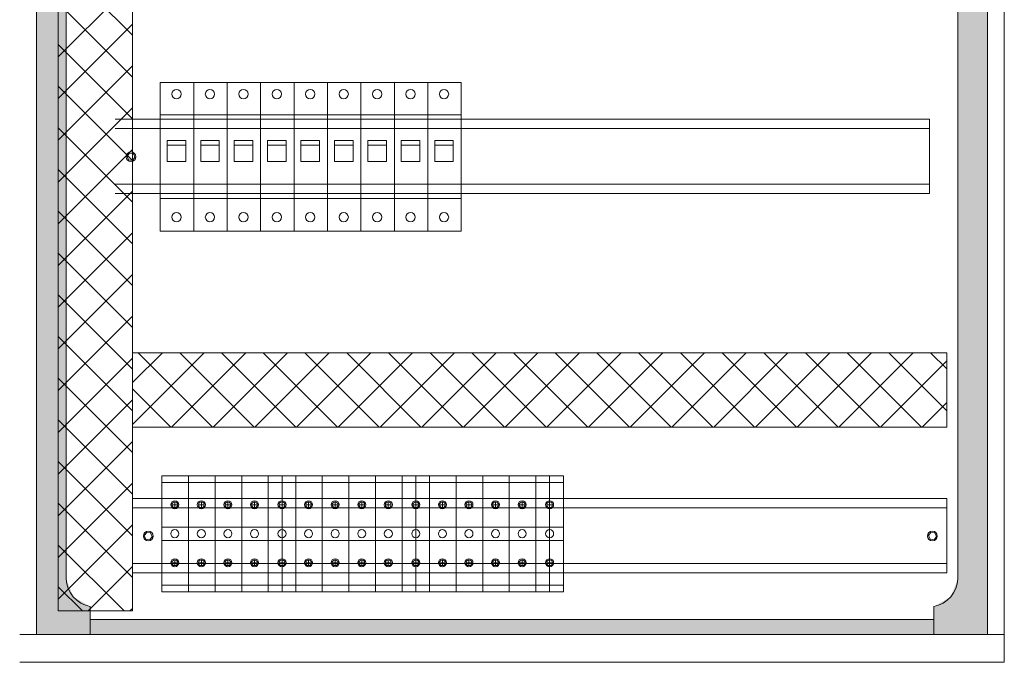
# Model space of a CAD drawing. Header units: metres. Extents: x 7168 to 12828, y 1523 to 3619.
# Tile 128 of 132: x 12183 to 12236, y 2221 to 2256. Entities that reach past the tile are written whole.
import ezdxf

# ---------------------------------------------------------------- set-up
doc = ezdxf.new("R2010")
doc.units = ezdxf.units.M
doc.layers.add('FRAME 200', color=8, linetype='Continuous')
doc.layers.add('WYMIARY', color=2, linetype='Continuous')
doc.layers.add('w0', color=7, linetype='Continuous', lineweight=20)

msp = doc.modelspace()

# ---------------------------------------------------------------- linework, layer by layer
at = {"color": 7, "lineweight": 0}
for points in [[(12183.629, 2222.563, -8835.867), (12183.629, 2303.563, -8835.867), (12185.229, 2222.563, -8835.867)], [(12185.229, 2222.563, -8835.867), (12183.629, 2303.563, -8835.867), (12185.229, 2303.563, -8835.867)], [(12233.229, 2222.563, -8835.867), (12233.229, 2303.563, -8835.867), (12234.829, 2222.563, -8835.867)], [(12234.829, 2222.563, -8835.867), (12233.229, 2303.563, -8835.867), (12234.829, 2303.563, -8835.867)], [(12185.229, 2222.563, -8835.867), (12185.229, 2225.563, -8835.867), (12185.614, 2222.563, -8835.867)], [(12185.614, 2222.563, -8835.867), (12185.229, 2225.563, -8835.867), (12185.614, 2224.583, -8835.867)], [(12233.229, 2222.563, -8835.867), (12232.845, 2224.583, -8835.867), (12233.229, 2225.563, -8835.867)], [(12185.614, 2222.563, -8835.867), (12185.614, 2224.583, -8835.867), (12186.529, 2222.563, -8835.867)], [(12186.529, 2222.563, -8835.867), (12185.614, 2224.583, -8835.867), (12186.529, 2224.063, -8835.867)], [(12232.845, 2222.563, -8835.867), (12231.929, 2224.063, -8835.867), (12232.845, 2224.583, -8835.867)], [(12232.845, 2222.563, -8835.867), (12232.845, 2224.583, -8835.867), (12233.229, 2222.563, -8835.867)], [(12231.929, 2223.363, -8835.867), (12231.929, 2224.063, -8835.867), (12231.929, 2222.563, -8835.867)], [(12231.929, 2222.563, -8835.867), (12231.929, 2224.063, -8835.867), (12231.929, 2224.063, -8835.867)], [(12231.929, 2222.563, -8835.867), (12231.929, 2224.063, -8835.867), (12232.845, 2222.563, -8835.867)], [(12186.529, 2222.563, -8835.867), (12186.529, 2223.363, -8835.867), (12231.929, 2222.563, -8835.867)], [(12231.929, 2222.563, -8835.867), (12186.529, 2223.363, -8835.867), (12231.929, 2223.363, -8835.867)]]:
    msp.add_solid(points, dxfattribs=at)
at = {"layer": 'FRAME 200', "color": 7, "linetype": 'Continuous', "lineweight": 0}
for p, q in [((12188.803, 2251.241, -8835.867), (12188.803, 2255.241, -8835.867)), ((12187.873, 2250.292, -8763.317), (12231.704, 2250.292, -8763.317)), ((12231.704, 2250.292, -8763.317), (12192.883, 2250.292, -8763.317)), ((12187.873, 2249.792, -8763.317), (12231.704, 2249.792, -8763.317)), ((12188.635, 2248.462, -8763.317), (12188.507, 2248.291, -8763.317)), ((12188.507, 2248.291, -8763.317), (12188.591, 2248.094, -8763.317)), ((12188.847, 2248.436, -8763.317), (12188.635, 2248.462, -8763.317)), ((12188.932, 2248.239, -8763.317), (12188.847, 2248.436, -8763.317)), ((12188.591, 2248.094, -8763.317), (12188.803, 2248.068, -8763.317)), ((12188.803, 2248.068, -8763.317), (12188.932, 2248.239, -8763.317)), ((12231.704, 2246.792, -8763.317), (12187.873, 2246.792, -8763.317)), ((12231.704, 2246.292, -8763.317), (12187.873, 2246.292, -8763.317)), ((12192.883, 2246.292, -8763.317), (12231.704, 2246.292, -8763.317)), ((12188.803, 2232.241, -8835.867), (12188.803, 2236.241, -8835.867)), ((12188.803, 2229.883, -8835.867), (12232.634, 2229.883, -8835.867)), ((12232.634, 2229.883, -8835.867), (12193.813, 2229.883, -8835.867)), ((12188.803, 2229.383, -8835.867), (12232.634, 2229.383, -8835.867)), ((12189.565, 2228.053, -8835.867), (12189.436, 2227.882, -8835.867)), ((12189.436, 2227.882, -8835.867), (12189.52, 2227.685, -8835.867)), ((12189.52, 2227.685, -8835.867), (12189.733, 2227.659, -8835.867)), ((12189.777, 2228.027, -8835.867), (12189.565, 2228.053, -8835.867)), ((12189.733, 2227.659, -8835.867), (12189.861, 2227.831, -8835.867)), ((12189.861, 2227.831, -8835.867), (12189.777, 2228.027, -8835.867)), ((12231.777, 2228.053, -8835.867), (12231.648, 2227.882, -8835.867)), ((12231.648, 2227.882, -8835.867), (12231.732, 2227.685, -8835.867)), ((12231.732, 2227.685, -8835.867), (12231.945, 2227.659, -8835.867)), ((12231.989, 2228.027, -8835.867), (12231.777, 2228.053, -8835.867)), ((12231.945, 2227.659, -8835.867), (12232.073, 2227.831, -8835.867)), ((12232.073, 2227.831, -8835.867), (12231.989, 2228.027, -8835.867)), ((12232.634, 2226.383, -8835.867), (12188.803, 2226.383, -8835.867)), ((12232.634, 2225.883, -8835.867), (12188.803, 2225.883, -8835.867)), ((12193.813, 2225.883, -8835.867), (12232.634, 2225.883, -8835.867))]:
    msp.add_line(p, q, dxfattribs=at)
for centre in [(12188.719, 2248.265, -8763.317), (12189.649, 2227.856, -8835.867), (12231.861, 2227.856, -8835.867)]:
    msp.add_circle(centre, 0.262, dxfattribs=at)
at = {"layer": 'w0', "color": 7, "lineweight": 0}
for p, q in [((12235.729, 2305.063, -8835.867), (12235.729, 2221.063, -8835.867)), ((12183.629, 2222.563, -8835.867), (12183.629, 2303.563, -8835.867)), ((12183.629, 2222.563, -8835.867), (12183.629, 2303.563, -8835.867)), ((12234.829, 2303.563, -8835.867), (12234.829, 2222.563, -8835.867)), ((12234.829, 2303.563, -8835.867), (12234.829, 2222.563, -8835.867)), ((12185.229, 2300.563, -8835.867), (12185.229, 2225.563, -8835.867)), ((12233.229, 2300.563, -8835.867), (12233.229, 2225.563, -8835.867)), ((12190.296, 2244.266, -8763.317), (12190.296, 2252.266, -8763.317)), ((12190.296, 2252.266, -8763.317), (12192.096, 2252.266, -8763.317)), ((12192.096, 2244.266, -8763.317), (12192.096, 2252.266, -8763.317)), ((12192.096, 2252.266, -8763.317), (12193.896, 2252.266, -8763.317)), ((12192.096, 2252.266, -8763.317), (12192.096, 2244.266, -8763.317)), ((12193.896, 2244.266, -8763.317), (12193.896, 2252.266, -8763.317)), ((12193.896, 2252.266, -8763.317), (12195.696, 2252.266, -8763.317)), ((12193.896, 2252.266, -8763.317), (12193.896, 2244.266, -8763.317)), ((12195.696, 2244.266, -8763.317), (12195.696, 2252.266, -8763.317)), ((12195.696, 2252.266, -8763.317), (12197.496, 2252.266, -8763.317)), ((12195.696, 2252.266, -8763.317), (12195.696, 2244.266, -8763.317)), ((12197.496, 2244.266, -8763.317), (12197.496, 2252.266, -8763.317)), ((12197.496, 2252.266, -8763.317), (12199.296, 2252.266, -8763.317)), ((12197.496, 2252.266, -8763.317), (12197.496, 2244.266, -8763.317)), ((12199.296, 2244.266, -8763.317), (12199.296, 2252.266, -8763.317)), ((12199.296, 2252.266, -8763.317), (12201.096, 2252.266, -8763.317)), ((12199.296, 2252.266, -8763.317), (12199.296, 2244.266, -8763.317)), ((12201.096, 2244.266, -8763.317), (12201.096, 2252.266, -8763.317)), ((12201.096, 2252.266, -8763.317), (12202.896, 2252.266, -8763.317)), ((12201.096, 2252.266, -8763.317), (12201.096, 2244.266, -8763.317)), ((12202.896, 2244.266, -8763.317), (12202.896, 2252.266, -8763.317)), ((12202.896, 2252.266, -8763.317), (12204.696, 2252.266, -8763.317)), ((12202.896, 2252.266, -8763.317), (12202.896, 2244.266, -8763.317)), ((12204.696, 2244.266, -8763.317), (12204.696, 2252.266, -8763.317)), ((12204.696, 2252.266, -8763.317), (12206.496, 2252.266, -8763.317)), ((12204.696, 2252.266, -8763.317), (12204.696, 2244.266, -8763.317)), ((12206.496, 2252.266, -8763.317), (12206.496, 2244.266, -8763.317)), ((12190.296, 2250.516, -8763.317), (12192.096, 2250.516, -8763.317)), ((12192.096, 2250.516, -8763.317), (12193.896, 2250.516, -8763.317)), ((12193.896, 2250.516, -8763.317), (12195.696, 2250.516, -8763.317)), ((12195.696, 2250.516, -8763.317), (12197.496, 2250.516, -8763.317)), ((12197.496, 2250.516, -8763.317), (12199.296, 2250.516, -8763.317)), ((12199.296, 2250.516, -8763.317), (12201.096, 2250.516, -8763.317)), ((12201.096, 2250.516, -8763.317), (12202.896, 2250.516, -8763.317)), ((12202.896, 2250.516, -8763.317), (12204.696, 2250.516, -8763.317)), ((12204.696, 2250.516, -8763.317), (12206.496, 2250.516, -8763.317)), ((12231.704, 2250.292, -8763.317), (12231.704, 2246.292, -8763.317)), ((12190.671, 2248.891, -8763.317), (12190.671, 2249.141, -8763.317)), ((12190.671, 2249.141, -8763.317), (12191.671, 2249.141, -8763.317)), ((12190.671, 2248.891, -8763.317), (12191.671, 2248.891, -8763.317)), ((12190.671, 2248.016, -8763.317), (12190.671, 2248.891, -8763.317)), ((12191.671, 2249.141, -8763.317), (12191.671, 2248.766, -8763.317)), ((12191.671, 2248.891, -8763.317), (12191.671, 2248.016, -8763.317)), ((12192.471, 2248.891, -8763.317), (12192.471, 2249.141, -8763.317)), ((12192.471, 2249.141, -8763.317), (12193.471, 2249.141, -8763.317)), ((12192.471, 2248.891, -8763.317), (12193.471, 2248.891, -8763.317)), ((12192.471, 2248.016, -8763.317), (12192.471, 2248.891, -8763.317)), ((12193.471, 2249.141, -8763.317), (12193.471, 2248.766, -8763.317)), ((12193.471, 2248.891, -8763.317), (12193.471, 2248.016, -8763.317)), ((12194.271, 2248.891, -8763.317), (12194.271, 2249.141, -8763.317)), ((12194.271, 2249.141, -8763.317), (12195.271, 2249.141, -8763.317)), ((12194.271, 2248.891, -8763.317), (12195.271, 2248.891, -8763.317)), ((12194.271, 2248.016, -8763.317), (12194.271, 2248.891, -8763.317)), ((12195.271, 2249.141, -8763.317), (12195.271, 2248.766, -8763.317)), ((12195.271, 2248.891, -8763.317), (12195.271, 2248.016, -8763.317)), ((12196.071, 2248.891, -8763.317), (12196.071, 2249.141, -8763.317)), ((12196.071, 2249.141, -8763.317), (12197.071, 2249.141, -8763.317)), ((12196.071, 2248.891, -8763.317), (12197.071, 2248.891, -8763.317)), ((12196.071, 2248.016, -8763.317), (12196.071, 2248.891, -8763.317)), ((12197.071, 2249.141, -8763.317), (12197.071, 2248.766, -8763.317)), ((12197.071, 2248.891, -8763.317), (12197.071, 2248.016, -8763.317)), ((12197.871, 2248.891, -8763.317), (12197.871, 2249.141, -8763.317)), ((12197.871, 2249.141, -8763.317), (12198.871, 2249.141, -8763.317)), ((12197.871, 2248.891, -8763.317), (12198.871, 2248.891, -8763.317)), ((12197.871, 2248.016, -8763.317), (12197.871, 2248.891, -8763.317)), ((12198.871, 2249.141, -8763.317), (12198.871, 2248.766, -8763.317)), ((12198.871, 2248.891, -8763.317), (12198.871, 2248.016, -8763.317)), ((12199.671, 2248.891, -8763.317), (12199.671, 2249.141, -8763.317)), ((12199.671, 2249.141, -8763.317), (12200.671, 2249.141, -8763.317)), ((12199.671, 2248.891, -8763.317), (12200.671, 2248.891, -8763.317)), ((12199.671, 2248.016, -8763.317), (12199.671, 2248.891, -8763.317)), ((12200.671, 2249.141, -8763.317), (12200.671, 2248.766, -8763.317)), ((12200.671, 2248.891, -8763.317), (12200.671, 2248.016, -8763.317)), ((12201.471, 2248.891, -8763.317), (12201.471, 2249.141, -8763.317)), ((12201.471, 2249.141, -8763.317), (12202.471, 2249.141, -8763.317)), ((12201.471, 2248.891, -8763.317), (12202.471, 2248.891, -8763.317)), ((12201.471, 2248.016, -8763.317), (12201.471, 2248.891, -8763.317)), ((12202.471, 2249.141, -8763.317), (12202.471, 2248.766, -8763.317)), ((12202.471, 2248.891, -8763.317), (12202.471, 2248.016, -8763.317)), ((12203.271, 2248.891, -8763.317), (12203.271, 2249.141, -8763.317)), ((12203.271, 2249.141, -8763.317), (12204.271, 2249.141, -8763.317)), ((12203.271, 2248.891, -8763.317), (12204.271, 2248.891, -8763.317)), ((12203.271, 2248.016, -8763.317), (12203.271, 2248.891, -8763.317)), ((12204.271, 2249.141, -8763.317), (12204.271, 2248.766, -8763.317)), ((12204.271, 2248.891, -8763.317), (12204.271, 2248.016, -8763.317)), ((12205.071, 2248.891, -8763.317), (12205.071, 2249.141, -8763.317)), ((12205.071, 2249.141, -8763.317), (12206.071, 2249.141, -8763.317)), ((12205.071, 2248.891, -8763.317), (12206.071, 2248.891, -8763.317)), ((12205.071, 2248.016, -8763.317), (12205.071, 2248.891, -8763.317)), ((12206.071, 2249.141, -8763.317), (12206.071, 2248.766, -8763.317)), ((12206.071, 2248.891, -8763.317), (12206.071, 2248.016, -8763.317)), ((12191.671, 2248.016, -8763.317), (12190.671, 2248.016, -8763.317)), ((12193.471, 2248.016, -8763.317), (12192.471, 2248.016, -8763.317)), ((12195.271, 2248.016, -8763.317), (12194.271, 2248.016, -8763.317)), ((12197.071, 2248.016, -8763.317), (12196.071, 2248.016, -8763.317)), ((12198.871, 2248.016, -8763.317), (12197.871, 2248.016, -8763.317)), ((12200.671, 2248.016, -8763.317), (12199.671, 2248.016, -8763.317)), ((12202.471, 2248.016, -8763.317), (12201.471, 2248.016, -8763.317)), ((12204.271, 2248.016, -8763.317), (12203.271, 2248.016, -8763.317)), ((12206.071, 2248.016, -8763.317), (12205.071, 2248.016, -8763.317)), ((12190.296, 2246.016, -8763.317), (12192.096, 2246.016, -8763.317)), ((12192.096, 2246.016, -8763.317), (12193.896, 2246.016, -8763.317)), ((12193.896, 2246.016, -8763.317), (12195.696, 2246.016, -8763.317)), ((12195.696, 2246.016, -8763.317), (12197.496, 2246.016, -8763.317)), ((12197.496, 2246.016, -8763.317), (12199.296, 2246.016, -8763.317)), ((12199.296, 2246.016, -8763.317), (12201.096, 2246.016, -8763.317)), ((12201.096, 2246.016, -8763.317), (12202.896, 2246.016, -8763.317)), ((12202.896, 2246.016, -8763.317), (12204.696, 2246.016, -8763.317)), ((12204.696, 2246.016, -8763.317), (12206.496, 2246.016, -8763.317)), ((12192.096, 2244.266, -8763.317), (12190.296, 2244.266, -8763.317)), ((12193.896, 2244.266, -8763.317), (12192.096, 2244.266, -8763.317)), ((12195.696, 2244.266, -8763.317), (12193.896, 2244.266, -8763.317)), ((12197.496, 2244.266, -8763.317), (12195.696, 2244.266, -8763.317)), ((12199.296, 2244.266, -8763.317), (12197.496, 2244.266, -8763.317)), ((12201.096, 2244.266, -8763.317), (12199.296, 2244.266, -8763.317)), ((12202.896, 2244.266, -8763.317), (12201.096, 2244.266, -8763.317)), ((12204.696, 2244.266, -8763.317), (12202.896, 2244.266, -8763.317)), ((12206.496, 2244.266, -8763.317), (12204.696, 2244.266, -8763.317)), ((12194.679, 2231.098, -8835.867), (12190.387, 2231.098, -8835.867)), ((12190.387, 2231.098, -8835.867), (12190.387, 2224.855, -8835.867)), ((12191.817, 2231.098, -8835.867), (12191.817, 2224.855, -8835.867)), ((12193.248, 2231.098, -8835.867), (12193.248, 2224.855, -8835.867)), ((12194.679, 2231.098, -8835.867), (12194.679, 2224.855, -8835.867)), ((12194.679, 2224.855, -8835.867), (12194.679, 2231.098, -8835.867)), ((12196.109, 2231.098, -8835.867), (12194.679, 2231.098, -8835.867)), ((12194.679, 2231.098, -8835.867), (12194.679, 2224.855, -8835.867)), ((12196.109, 2224.855, -8835.867), (12196.109, 2231.098, -8835.867)), ((12196.109, 2224.855, -8835.867), (12196.109, 2231.098, -8835.867)), ((12196.109, 2231.098, -8835.867), (12196.109, 2224.855, -8835.867)), ((12196.109, 2231.098, -8835.867), (12196.109, 2224.855, -8835.867)), ((12196.109, 2231.098, -8835.867), (12196.849, 2231.098, -8835.867)), ((12196.849, 2231.098, -8835.867), (12196.849, 2224.855, -8835.867)), ((12197.59, 2231.098, -8835.867), (12196.849, 2231.098, -8835.867)), ((12196.849, 2231.098, -8835.867), (12196.849, 2224.855, -8835.867)), ((12201.881, 2231.098, -8835.867), (12197.59, 2231.098, -8835.867)), ((12197.59, 2231.098, -8835.867), (12197.59, 2224.855, -8835.867)), ((12197.59, 2231.098, -8835.867), (12197.59, 2224.855, -8835.867)), ((12199.02, 2231.098, -8835.867), (12199.02, 2224.855, -8835.867)), ((12200.451, 2231.098, -8835.867), (12200.451, 2224.855, -8835.867)), ((12201.881, 2231.098, -8835.867), (12201.881, 2224.855, -8835.867)), ((12201.881, 2224.855, -8835.867), (12201.881, 2231.098, -8835.867)), ((12203.312, 2231.098, -8835.867), (12201.881, 2231.098, -8835.867)), ((12201.881, 2231.098, -8835.867), (12201.881, 2224.855, -8835.867)), ((12203.312, 2224.855, -8835.867), (12203.312, 2231.098, -8835.867)), ((12203.312, 2224.855, -8835.867), (12203.312, 2231.098, -8835.867)), ((12203.312, 2231.098, -8835.867), (12203.312, 2224.855, -8835.867)), ((12203.312, 2231.098, -8835.867), (12203.312, 2224.855, -8835.867)), ((12203.312, 2231.098, -8835.867), (12204.052, 2231.098, -8835.867)), ((12204.052, 2231.098, -8835.867), (12204.052, 2224.855, -8835.867)), ((12204.792, 2231.098, -8835.867), (12204.052, 2231.098, -8835.867)), ((12204.052, 2231.098, -8835.867), (12204.052, 2224.855, -8835.867)), ((12209.084, 2231.098, -8835.867), (12204.792, 2231.098, -8835.867)), ((12204.792, 2231.098, -8835.867), (12204.792, 2224.855, -8835.867)), ((12204.792, 2231.098, -8835.867), (12204.792, 2224.855, -8835.867)), ((12206.223, 2231.098, -8835.867), (12206.223, 2224.855, -8835.867)), ((12207.653, 2231.098, -8835.867), (12207.653, 2224.855, -8835.867)), ((12209.084, 2231.098, -8835.867), (12209.084, 2224.855, -8835.867)), ((12209.084, 2224.855, -8835.867), (12209.084, 2231.098, -8835.867)), ((12210.515, 2231.098, -8835.867), (12209.084, 2231.098, -8835.867)), ((12209.084, 2231.098, -8835.867), (12209.084, 2224.855, -8835.867)), ((12210.515, 2224.855, -8835.867), (12210.515, 2231.098, -8835.867)), ((12210.515, 2224.855, -8835.867), (12210.515, 2231.098, -8835.867)), ((12210.515, 2231.098, -8835.867), (12210.515, 2224.855, -8835.867)), ((12210.515, 2231.098, -8835.867), (12210.515, 2224.855, -8835.867)), ((12210.515, 2231.098, -8835.867), (12211.255, 2231.098, -8835.867)), ((12211.255, 2231.098, -8835.867), (12211.255, 2224.855, -8835.867)), ((12211.995, 2231.098, -8835.867), (12211.255, 2231.098, -8835.867)), ((12211.255, 2231.098, -8835.867), (12211.255, 2224.855, -8835.867)), ((12211.995, 2231.098, -8835.867), (12211.995, 2224.855, -8835.867)), ((12191.817, 2230.741, -8835.867), (12190.387, 2230.741, -8835.867)), ((12193.248, 2230.741, -8835.867), (12191.817, 2230.741, -8835.867)), ((12194.679, 2230.741, -8835.867), (12193.248, 2230.741, -8835.867)), ((12196.109, 2230.741, -8835.867), (12194.679, 2230.741, -8835.867)), ((12196.109, 2230.741, -8835.867), (12196.849, 2230.741, -8835.867)), ((12197.59, 2230.741, -8835.867), (12196.849, 2230.741, -8835.867)), ((12199.02, 2230.741, -8835.867), (12197.59, 2230.741, -8835.867)), ((12200.451, 2230.741, -8835.867), (12199.02, 2230.741, -8835.867)), ((12201.881, 2230.741, -8835.867), (12200.451, 2230.741, -8835.867)), ((12203.312, 2230.741, -8835.867), (12201.881, 2230.741, -8835.867)), ((12203.312, 2230.741, -8835.867), (12204.052, 2230.741, -8835.867)), ((12204.792, 2230.741, -8835.867), (12204.052, 2230.741, -8835.867)), ((12206.223, 2230.741, -8835.867), (12204.792, 2230.741, -8835.867)), ((12207.653, 2230.741, -8835.867), (12206.223, 2230.741, -8835.867)), ((12209.084, 2230.741, -8835.867), (12207.653, 2230.741, -8835.867)), ((12210.515, 2230.741, -8835.867), (12209.084, 2230.741, -8835.867)), ((12210.515, 2230.741, -8835.867), (12211.255, 2230.741, -8835.867)), ((12211.995, 2230.741, -8835.867), (12211.255, 2230.741, -8835.867)), ((12232.634, 2229.883, -8835.867), (12232.634, 2225.883, -8835.867)), ((12191.077, 2229.541, -8835.867), (12190.921, 2229.541, -8835.867)), ((12191.077, 2229.698, -8835.867), (12191.077, 2229.385, -8835.867)), ((12191.077, 2229.541, -8835.867), (12191.233, 2229.541, -8835.867)), ((12192.508, 2229.541, -8835.867), (12192.352, 2229.541, -8835.867)), ((12192.508, 2229.698, -8835.867), (12192.508, 2229.385, -8835.867)), ((12192.508, 2229.541, -8835.867), (12192.664, 2229.541, -8835.867)), ((12193.938, 2229.541, -8835.867), (12193.782, 2229.541, -8835.867)), ((12193.938, 2229.698, -8835.867), (12193.938, 2229.385, -8835.867)), ((12193.938, 2229.541, -8835.867), (12194.095, 2229.541, -8835.867)), ((12195.369, 2229.541, -8835.867), (12195.213, 2229.541, -8835.867)), ((12195.369, 2229.698, -8835.867), (12195.369, 2229.385, -8835.867)), ((12195.369, 2229.541, -8835.867), (12195.525, 2229.541, -8835.867)), ((12196.849, 2229.541, -8835.867), (12196.693, 2229.541, -8835.867)), ((12196.849, 2229.698, -8835.867), (12196.849, 2229.385, -8835.867)), ((12196.849, 2229.698, -8835.867), (12196.849, 2229.385, -8835.867)), ((12196.849, 2229.541, -8835.867), (12197.006, 2229.541, -8835.867)), ((12198.28, 2229.541, -8835.867), (12198.124, 2229.541, -8835.867)), ((12198.28, 2229.698, -8835.867), (12198.28, 2229.385, -8835.867)), ((12198.28, 2229.541, -8835.867), (12198.436, 2229.541, -8835.867)), ((12199.711, 2229.541, -8835.867), (12199.554, 2229.541, -8835.867)), ((12199.711, 2229.698, -8835.867), (12199.711, 2229.385, -8835.867)), ((12199.711, 2229.541, -8835.867), (12199.867, 2229.541, -8835.867)), ((12201.141, 2229.541, -8835.867), (12200.985, 2229.541, -8835.867)), ((12201.141, 2229.698, -8835.867), (12201.141, 2229.385, -8835.867)), ((12201.141, 2229.541, -8835.867), (12201.297, 2229.541, -8835.867)), ((12202.572, 2229.541, -8835.867), (12202.416, 2229.541, -8835.867)), ((12202.572, 2229.698, -8835.867), (12202.572, 2229.385, -8835.867)), ((12202.572, 2229.541, -8835.867), (12202.728, 2229.541, -8835.867)), ((12204.052, 2229.541, -8835.867), (12203.896, 2229.541, -8835.867)), ((12204.052, 2229.698, -8835.867), (12204.052, 2229.385, -8835.867)), ((12204.052, 2229.698, -8835.867), (12204.052, 2229.385, -8835.867)), ((12204.052, 2229.541, -8835.867), (12204.208, 2229.541, -8835.867)), ((12205.483, 2229.541, -8835.867), (12205.326, 2229.541, -8835.867)), ((12205.483, 2229.698, -8835.867), (12205.483, 2229.385, -8835.867)), ((12205.483, 2229.541, -8835.867), (12205.639, 2229.541, -8835.867)), ((12206.913, 2229.541, -8835.867), (12206.757, 2229.541, -8835.867)), ((12206.913, 2229.698, -8835.867), (12206.913, 2229.385, -8835.867)), ((12206.913, 2229.541, -8835.867), (12207.07, 2229.541, -8835.867)), ((12208.344, 2229.541, -8835.867), (12208.188, 2229.541, -8835.867)), ((12208.344, 2229.698, -8835.867), (12208.344, 2229.385, -8835.867)), ((12208.344, 2229.541, -8835.867), (12208.5, 2229.541, -8835.867)), ((12209.775, 2229.541, -8835.867), (12209.618, 2229.541, -8835.867)), ((12209.775, 2229.698, -8835.867), (12209.775, 2229.385, -8835.867)), ((12209.775, 2229.541, -8835.867), (12209.931, 2229.541, -8835.867)), ((12211.255, 2229.541, -8835.867), (12211.099, 2229.541, -8835.867)), ((12211.255, 2229.698, -8835.867), (12211.255, 2229.385, -8835.867)), ((12211.255, 2229.698, -8835.867), (12211.255, 2229.385, -8835.867)), ((12211.255, 2229.541, -8835.867), (12211.411, 2229.541, -8835.867)), ((12191.817, 2228.334, -8835.867), (12190.387, 2228.334, -8835.867)), ((12193.248, 2228.334, -8835.867), (12191.817, 2228.334, -8835.867)), ((12194.679, 2228.334, -8835.867), (12193.248, 2228.334, -8835.867)), ((12196.109, 2228.334, -8835.867), (12194.679, 2228.334, -8835.867)), ((12196.109, 2228.334, -8835.867), (12196.849, 2228.334, -8835.867)), ((12197.59, 2228.334, -8835.867), (12196.849, 2228.334, -8835.867)), ((12199.02, 2228.334, -8835.867), (12197.59, 2228.334, -8835.867)), ((12200.451, 2228.334, -8835.867), (12199.02, 2228.334, -8835.867)), ((12201.881, 2228.334, -8835.867), (12200.451, 2228.334, -8835.867)), ((12203.312, 2228.334, -8835.867), (12201.881, 2228.334, -8835.867)), ((12203.312, 2228.334, -8835.867), (12204.052, 2228.334, -8835.867)), ((12204.792, 2228.334, -8835.867), (12204.052, 2228.334, -8835.867)), ((12206.223, 2228.334, -8835.867), (12204.792, 2228.334, -8835.867)), ((12207.653, 2228.334, -8835.867), (12206.223, 2228.334, -8835.867)), ((12209.084, 2228.334, -8835.867), (12207.653, 2228.334, -8835.867)), ((12210.515, 2228.334, -8835.867), (12209.084, 2228.334, -8835.867)), ((12210.515, 2228.334, -8835.867), (12211.255, 2228.334, -8835.867)), ((12211.995, 2228.334, -8835.867), (12211.255, 2228.334, -8835.867)), ((12190.387, 2227.619, -8835.867), (12191.817, 2227.619, -8835.867)), ((12191.817, 2227.619, -8835.867), (12193.248, 2227.619, -8835.867)), ((12193.248, 2227.619, -8835.867), (12194.679, 2227.619, -8835.867)), ((12194.679, 2227.619, -8835.867), (12196.109, 2227.619, -8835.867)), ((12196.849, 2227.619, -8835.867), (12196.109, 2227.619, -8835.867)), ((12196.849, 2227.619, -8835.867), (12197.59, 2227.619, -8835.867)), ((12197.59, 2227.619, -8835.867), (12199.02, 2227.619, -8835.867)), ((12199.02, 2227.619, -8835.867), (12200.451, 2227.619, -8835.867)), ((12200.451, 2227.619, -8835.867), (12201.881, 2227.619, -8835.867)), ((12201.881, 2227.619, -8835.867), (12203.312, 2227.619, -8835.867)), ((12204.052, 2227.619, -8835.867), (12203.312, 2227.619, -8835.867)), ((12204.052, 2227.619, -8835.867), (12204.792, 2227.619, -8835.867)), ((12204.792, 2227.619, -8835.867), (12206.223, 2227.619, -8835.867)), ((12206.223, 2227.619, -8835.867), (12207.653, 2227.619, -8835.867)), ((12207.653, 2227.619, -8835.867), (12209.084, 2227.619, -8835.867)), ((12209.084, 2227.619, -8835.867), (12210.515, 2227.619, -8835.867)), ((12211.255, 2227.619, -8835.867), (12210.515, 2227.619, -8835.867)), ((12211.255, 2227.619, -8835.867), (12211.995, 2227.619, -8835.867)), ((12191.077, 2226.576, -8835.867), (12191.077, 2226.264, -8835.867)), ((12192.508, 2226.576, -8835.867), (12192.508, 2226.264, -8835.867)), ((12193.938, 2226.576, -8835.867), (12193.938, 2226.264, -8835.867)), ((12195.369, 2226.576, -8835.867), (12195.369, 2226.264, -8835.867)), ((12196.849, 2226.576, -8835.867), (12196.849, 2226.264, -8835.867)), ((12196.849, 2226.576, -8835.867), (12196.849, 2226.264, -8835.867)), ((12198.28, 2226.576, -8835.867), (12198.28, 2226.264, -8835.867)), ((12199.711, 2226.576, -8835.867), (12199.711, 2226.264, -8835.867)), ((12201.141, 2226.576, -8835.867), (12201.141, 2226.264, -8835.867)), ((12202.572, 2226.576, -8835.867), (12202.572, 2226.264, -8835.867)), ((12204.052, 2226.576, -8835.867), (12204.052, 2226.264, -8835.867)), ((12204.052, 2226.576, -8835.867), (12204.052, 2226.264, -8835.867)), ((12205.483, 2226.576, -8835.867), (12205.483, 2226.264, -8835.867)), ((12206.913, 2226.576, -8835.867), (12206.913, 2226.264, -8835.867)), ((12208.344, 2226.576, -8835.867), (12208.344, 2226.264, -8835.867)), ((12209.775, 2226.576, -8835.867), (12209.775, 2226.264, -8835.867)), ((12211.255, 2226.576, -8835.867), (12211.255, 2226.264, -8835.867)), ((12211.255, 2226.576, -8835.867), (12211.255, 2226.264, -8835.867)), ((12191.077, 2226.42, -8835.867), (12190.921, 2226.42, -8835.867)), ((12191.077, 2226.42, -8835.867), (12191.233, 2226.42, -8835.867)), ((12192.508, 2226.42, -8835.867), (12192.352, 2226.42, -8835.867)), ((12192.508, 2226.42, -8835.867), (12192.664, 2226.42, -8835.867)), ((12193.938, 2226.42, -8835.867), (12193.782, 2226.42, -8835.867)), ((12193.938, 2226.42, -8835.867), (12194.095, 2226.42, -8835.867)), ((12195.369, 2226.42, -8835.867), (12195.213, 2226.42, -8835.867)), ((12195.369, 2226.42, -8835.867), (12195.525, 2226.42, -8835.867)), ((12196.849, 2226.42, -8835.867), (12196.693, 2226.42, -8835.867)), ((12196.849, 2226.42, -8835.867), (12197.006, 2226.42, -8835.867)), ((12198.28, 2226.42, -8835.867), (12198.124, 2226.42, -8835.867)), ((12198.28, 2226.42, -8835.867), (12198.436, 2226.42, -8835.867)), ((12199.711, 2226.42, -8835.867), (12199.554, 2226.42, -8835.867)), ((12199.711, 2226.42, -8835.867), (12199.867, 2226.42, -8835.867)), ((12201.141, 2226.42, -8835.867), (12200.985, 2226.42, -8835.867)), ((12201.141, 2226.42, -8835.867), (12201.297, 2226.42, -8835.867)), ((12202.572, 2226.42, -8835.867), (12202.416, 2226.42, -8835.867)), ((12202.572, 2226.42, -8835.867), (12202.728, 2226.42, -8835.867)), ((12204.052, 2226.42, -8835.867), (12203.896, 2226.42, -8835.867)), ((12204.052, 2226.42, -8835.867), (12204.208, 2226.42, -8835.867)), ((12205.483, 2226.42, -8835.867), (12205.326, 2226.42, -8835.867)), ((12205.483, 2226.42, -8835.867), (12205.639, 2226.42, -8835.867)), ((12206.913, 2226.42, -8835.867), (12206.757, 2226.42, -8835.867)), ((12206.913, 2226.42, -8835.867), (12207.07, 2226.42, -8835.867)), ((12208.344, 2226.42, -8835.867), (12208.188, 2226.42, -8835.867)), ((12208.344, 2226.42, -8835.867), (12208.5, 2226.42, -8835.867)), ((12209.775, 2226.42, -8835.867), (12209.618, 2226.42, -8835.867)), ((12209.775, 2226.42, -8835.867), (12209.931, 2226.42, -8835.867)), ((12211.255, 2226.42, -8835.867), (12211.099, 2226.42, -8835.867)), ((12211.255, 2226.42, -8835.867), (12211.411, 2226.42, -8835.867)), ((12190.387, 2225.213, -8835.867), (12191.817, 2225.213, -8835.867)), ((12191.817, 2225.213, -8835.867), (12193.248, 2225.213, -8835.867)), ((12193.248, 2225.213, -8835.867), (12194.679, 2225.213, -8835.867)), ((12194.679, 2225.213, -8835.867), (12196.109, 2225.213, -8835.867)), ((12196.849, 2225.213, -8835.867), (12196.109, 2225.213, -8835.867)), ((12196.849, 2225.213, -8835.867), (12197.59, 2225.213, -8835.867)), ((12197.59, 2225.213, -8835.867), (12199.02, 2225.213, -8835.867)), ((12199.02, 2225.213, -8835.867), (12200.451, 2225.213, -8835.867)), ((12200.451, 2225.213, -8835.867), (12201.881, 2225.213, -8835.867)), ((12201.881, 2225.213, -8835.867), (12203.312, 2225.213, -8835.867)), ((12204.052, 2225.213, -8835.867), (12203.312, 2225.213, -8835.867)), ((12204.052, 2225.213, -8835.867), (12204.792, 2225.213, -8835.867)), ((12204.792, 2225.213, -8835.867), (12206.223, 2225.213, -8835.867)), ((12206.223, 2225.213, -8835.867), (12207.653, 2225.213, -8835.867)), ((12207.653, 2225.213, -8835.867), (12209.084, 2225.213, -8835.867)), ((12209.084, 2225.213, -8835.867), (12210.515, 2225.213, -8835.867)), ((12211.255, 2225.213, -8835.867), (12210.515, 2225.213, -8835.867)), ((12211.255, 2225.213, -8835.867), (12211.995, 2225.213, -8835.867)), ((12190.387, 2224.855, -8835.867), (12191.817, 2224.855, -8835.867)), ((12191.817, 2224.855, -8835.867), (12193.248, 2224.855, -8835.867)), ((12193.248, 2224.855, -8835.867), (12194.679, 2224.855, -8835.867)), ((12194.679, 2224.855, -8835.867), (12196.109, 2224.855, -8835.867)), ((12196.849, 2224.855, -8835.867), (12196.109, 2224.855, -8835.867)), ((12196.849, 2224.855, -8835.867), (12197.59, 2224.855, -8835.867)), ((12197.59, 2224.855, -8835.867), (12199.02, 2224.855, -8835.867)), ((12199.02, 2224.855, -8835.867), (12200.451, 2224.855, -8835.867)), ((12200.451, 2224.855, -8835.867), (12201.881, 2224.855, -8835.867)), ((12201.881, 2224.855, -8835.867), (12203.312, 2224.855, -8835.867)), ((12204.052, 2224.855, -8835.867), (12203.312, 2224.855, -8835.867)), ((12204.052, 2224.855, -8835.867), (12204.792, 2224.855, -8835.867)), ((12204.792, 2224.855, -8835.867), (12206.223, 2224.855, -8835.867)), ((12206.223, 2224.855, -8835.867), (12207.653, 2224.855, -8835.867)), ((12207.653, 2224.855, -8835.867), (12209.084, 2224.855, -8835.867)), ((12209.084, 2224.855, -8835.867), (12210.515, 2224.855, -8835.867)), ((12211.255, 2224.855, -8835.867), (12210.515, 2224.855, -8835.867)), ((12211.255, 2224.855, -8835.867), (12211.995, 2224.855, -8835.867)), ((12186.529, 2222.563, -8835.867), (12186.529, 2224.063, -8835.867)), ((12231.929, 2222.563, -8835.867), (12231.929, 2224.063, -8835.867)), ((12231.929, 2223.363, -8835.867), (12186.529, 2223.363, -8835.867)), ((12186.529, 2223.363, -8835.867), (12186.529, 2222.563, -8835.867)), ((12231.929, 2222.563, -8835.867), (12231.929, 2223.363, -8835.867)), ((12235.729, 2222.563, -8835.867), (12182.729, 2222.563, -8835.867)), ((12234.829, 2222.563, -8835.867), (12183.629, 2222.563, -8835.867)), ((12234.829, 2222.563, -8835.867), (12183.629, 2222.563, -8835.867)), ((12186.529, 2222.563, -8835.867), (12231.929, 2222.563, -8835.867)), ((12235.729, 2221.063, -8835.867), (12235.729, 2222.563, -8835.867)), ((12182.729, 2221.063, -8835.867), (12235.729, 2221.063, -8835.867)), ((12235.729, 2221.063, -8835.867), (12182.729, 2221.063, -8835.867))]:
    msp.add_line(p, q, dxfattribs=at)
for centre, radius in [((12191.171, 2251.641, -8763.317), 0.25), ((12192.971, 2251.641, -8763.317), 0.25), ((12194.771, 2251.641, -8763.317), 0.25), ((12196.571, 2251.641, -8763.317), 0.25), ((12198.371, 2251.641, -8763.317), 0.25), ((12200.171, 2251.641, -8763.317), 0.25), ((12201.971, 2251.641, -8763.317), 0.25), ((12203.771, 2251.641, -8763.317), 0.25), ((12205.571, 2251.641, -8763.317), 0.25), ((12191.171, 2245.016, -8763.317), 0.25), ((12192.971, 2245.016, -8763.317), 0.25), ((12194.771, 2245.016, -8763.317), 0.25), ((12196.571, 2245.016, -8763.317), 0.25), ((12198.371, 2245.016, -8763.317), 0.25), ((12200.171, 2245.016, -8763.317), 0.25), ((12201.971, 2245.016, -8763.317), 0.25), ((12203.771, 2245.016, -8763.317), 0.25), ((12205.571, 2245.016, -8763.317), 0.25), ((12191.077, 2229.541, -8835.867), 0.217), ((12192.508, 2229.541, -8835.867), 0.217), ((12193.938, 2229.541, -8835.867), 0.217), ((12195.369, 2229.541, -8835.867), 0.217), ((12198.28, 2229.541, -8835.867), 0.217), ((12199.711, 2229.541, -8835.867), 0.217), ((12201.141, 2229.541, -8835.867), 0.217), ((12202.572, 2229.541, -8835.867), 0.217), ((12205.483, 2229.541, -8835.867), 0.217), ((12206.913, 2229.541, -8835.867), 0.217), ((12208.344, 2229.541, -8835.867), 0.217), ((12209.775, 2229.541, -8835.867), 0.217), ((12191.077, 2229.541, -8835.867), 0.156), ((12191.077, 2229.541, -8835.867), 0.156), ((12191.077, 2229.541, -8835.867), 0.156), ((12192.508, 2229.541, -8835.867), 0.156), ((12192.508, 2229.541, -8835.867), 0.156), ((12192.508, 2229.541, -8835.867), 0.156), ((12193.938, 2229.541, -8835.867), 0.156), ((12193.938, 2229.541, -8835.867), 0.156), ((12193.938, 2229.541, -8835.867), 0.156), ((12195.369, 2229.541, -8835.867), 0.156), ((12195.369, 2229.541, -8835.867), 0.156), ((12195.369, 2229.541, -8835.867), 0.156), ((12198.28, 2229.541, -8835.867), 0.156), ((12198.28, 2229.541, -8835.867), 0.156), ((12198.28, 2229.541, -8835.867), 0.156), ((12199.711, 2229.541, -8835.867), 0.156), ((12199.711, 2229.541, -8835.867), 0.156), ((12199.711, 2229.541, -8835.867), 0.156), ((12201.141, 2229.541, -8835.867), 0.156), ((12201.141, 2229.541, -8835.867), 0.156), ((12201.141, 2229.541, -8835.867), 0.156), ((12202.572, 2229.541, -8835.867), 0.156), ((12202.572, 2229.541, -8835.867), 0.156), ((12202.572, 2229.541, -8835.867), 0.156), ((12205.483, 2229.541, -8835.867), 0.156), ((12205.483, 2229.541, -8835.867), 0.156), ((12205.483, 2229.541, -8835.867), 0.156), ((12206.913, 2229.541, -8835.867), 0.156), ((12206.913, 2229.541, -8835.867), 0.156), ((12206.913, 2229.541, -8835.867), 0.156), ((12208.344, 2229.541, -8835.867), 0.156), ((12208.344, 2229.541, -8835.867), 0.156), ((12208.344, 2229.541, -8835.867), 0.156), ((12209.775, 2229.541, -8835.867), 0.156), ((12209.775, 2229.541, -8835.867), 0.156), ((12209.775, 2229.541, -8835.867), 0.156), ((12191.077, 2227.985, -8835.867), 0.217), ((12192.508, 2227.985, -8835.867), 0.217), ((12193.938, 2227.985, -8835.867), 0.217), ((12195.369, 2227.985, -8835.867), 0.217), ((12198.28, 2227.985, -8835.867), 0.217), ((12199.711, 2227.985, -8835.867), 0.217), ((12201.141, 2227.985, -8835.867), 0.217), ((12202.572, 2227.985, -8835.867), 0.217), ((12205.483, 2227.985, -8835.867), 0.217), ((12206.913, 2227.985, -8835.867), 0.217), ((12208.344, 2227.985, -8835.867), 0.217), ((12209.775, 2227.985, -8835.867), 0.217), ((12191.077, 2226.42, -8835.867), 0.217), ((12191.077, 2226.42, -8835.867), 0.156), ((12191.077, 2226.42, -8835.867), 0.156), ((12191.077, 2226.42, -8835.867), 0.156), ((12192.508, 2226.42, -8835.867), 0.217), ((12192.508, 2226.42, -8835.867), 0.156), ((12192.508, 2226.42, -8835.867), 0.156), ((12192.508, 2226.42, -8835.867), 0.156), ((12193.938, 2226.42, -8835.867), 0.217), ((12193.938, 2226.42, -8835.867), 0.156), ((12193.938, 2226.42, -8835.867), 0.156), ((12193.938, 2226.42, -8835.867), 0.156), ((12195.369, 2226.42, -8835.867), 0.217), ((12195.369, 2226.42, -8835.867), 0.156), ((12195.369, 2226.42, -8835.867), 0.156), ((12195.369, 2226.42, -8835.867), 0.156), ((12198.28, 2226.42, -8835.867), 0.217), ((12198.28, 2226.42, -8835.867), 0.156), ((12198.28, 2226.42, -8835.867), 0.156), ((12198.28, 2226.42, -8835.867), 0.156), ((12199.711, 2226.42, -8835.867), 0.217), ((12199.711, 2226.42, -8835.867), 0.156), ((12199.711, 2226.42, -8835.867), 0.156), ((12199.711, 2226.42, -8835.867), 0.156), ((12201.141, 2226.42, -8835.867), 0.217), ((12201.141, 2226.42, -8835.867), 0.156), ((12201.141, 2226.42, -8835.867), 0.156), ((12201.141, 2226.42, -8835.867), 0.156), ((12202.572, 2226.42, -8835.867), 0.217), ((12202.572, 2226.42, -8835.867), 0.156), ((12202.572, 2226.42, -8835.867), 0.156), ((12202.572, 2226.42, -8835.867), 0.156), ((12205.483, 2226.42, -8835.867), 0.217), ((12205.483, 2226.42, -8835.867), 0.156), ((12205.483, 2226.42, -8835.867), 0.156), ((12205.483, 2226.42, -8835.867), 0.156), ((12206.913, 2226.42, -8835.867), 0.217), ((12206.913, 2226.42, -8835.867), 0.156), ((12206.913, 2226.42, -8835.867), 0.156), ((12206.913, 2226.42, -8835.867), 0.156), ((12208.344, 2226.42, -8835.867), 0.217), ((12208.344, 2226.42, -8835.867), 0.156), ((12208.344, 2226.42, -8835.867), 0.156), ((12208.344, 2226.42, -8835.867), 0.156), ((12209.775, 2226.42, -8835.867), 0.217), ((12209.775, 2226.42, -8835.867), 0.156), ((12209.775, 2226.42, -8835.867), 0.156), ((12209.775, 2226.42, -8835.867), 0.156)]:
    msp.add_circle(centre, radius, dxfattribs=at)
for centre, radius, start, end in [((12196.849, 2229.541, -8835.867), 0.217, 90, 270), ((12196.849, 2229.541, -8835.867), 0.217, 270, 90), ((12204.052, 2229.541, -8835.867), 0.217, 90, 270), ((12204.052, 2229.541, -8835.867), 0.217, 270, 90), ((12211.255, 2229.541, -8835.867), 0.217, 90, 270), ((12211.255, 2229.541, -8835.867), 0.217, 270, 90), ((12196.849, 2229.541, -8835.867), 0.156, 90, 270), ((12196.849, 2229.541, -8835.867), 0.156, 90, 270), ((12196.849, 2229.541, -8835.867), 0.156, 90, 270), ((12196.849, 2229.541, -8835.867), 0.156, 270, 90), ((12196.849, 2229.541, -8835.867), 0.156, 270, 90), ((12196.849, 2229.541, -8835.867), 0.156, 270, 90), ((12204.052, 2229.541, -8835.867), 0.156, 90, 270), ((12204.052, 2229.541, -8835.867), 0.156, 90, 270), ((12204.052, 2229.541, -8835.867), 0.156, 90, 270), ((12204.052, 2229.541, -8835.867), 0.156, 270, 90), ((12204.052, 2229.541, -8835.867), 0.156, 270, 90), ((12204.052, 2229.541, -8835.867), 0.156, 270, 90), ((12211.255, 2229.541, -8835.867), 0.156, 90, 270), ((12211.255, 2229.541, -8835.867), 0.156, 90, 270), ((12211.255, 2229.541, -8835.867), 0.156, 90, 270), ((12211.255, 2229.541, -8835.867), 0.156, 270, 90), ((12211.255, 2229.541, -8835.867), 0.156, 270, 90), ((12211.255, 2229.541, -8835.867), 0.156, 270, 90), ((12196.849, 2227.985, -8835.867), 0.217, 90, 270), ((12196.849, 2227.985, -8835.867), 0.217, 270, 90), ((12204.052, 2227.985, -8835.867), 0.217, 90, 270), ((12204.052, 2227.985, -8835.867), 0.217, 270, 90), ((12211.255, 2227.985, -8835.867), 0.217, 90, 270), ((12211.255, 2227.985, -8835.867), 0.217, 270, 90), ((12196.849, 2226.42, -8835.867), 0.217, 90, 270), ((12196.849, 2226.42, -8835.867), 0.156, 90, 270), ((12196.849, 2226.42, -8835.867), 0.156, 90, 270), ((12196.849, 2226.42, -8835.867), 0.156, 90, 270), ((12196.849, 2226.42, -8835.867), 0.217, 270, 90), ((12196.849, 2226.42, -8835.867), 0.156, 270, 90), ((12196.849, 2226.42, -8835.867), 0.156, 270, 90), ((12196.849, 2226.42, -8835.867), 0.156, 270, 90), ((12204.052, 2226.42, -8835.867), 0.217, 90, 270), ((12204.052, 2226.42, -8835.867), 0.156, 90, 270), ((12204.052, 2226.42, -8835.867), 0.156, 90, 270), ((12204.052, 2226.42, -8835.867), 0.156, 90, 270), ((12204.052, 2226.42, -8835.867), 0.217, 270, 90), ((12204.052, 2226.42, -8835.867), 0.156, 270, 90), ((12204.052, 2226.42, -8835.867), 0.156, 270, 90), ((12204.052, 2226.42, -8835.867), 0.156, 270, 90), ((12211.255, 2226.42, -8835.867), 0.217, 90, 270), ((12211.255, 2226.42, -8835.867), 0.156, 90, 270), ((12211.255, 2226.42, -8835.867), 0.156, 90, 270), ((12211.255, 2226.42, -8835.867), 0.156, 90, 270), ((12211.255, 2226.42, -8835.867), 0.217, 270, 90), ((12211.255, 2226.42, -8835.867), 0.156, 270, 90), ((12211.255, 2226.42, -8835.867), 0.156, 270, 90), ((12211.255, 2226.42, -8835.867), 0.156, 270, 90), ((12186.807, 2225.617, -8835.867), 1.578, 181.9507, 259.8781), ((12231.652, 2225.617, -8835.867), 1.578, 280.122, 358.0493)]:
    msp.add_arc(centre, radius, start, end, dxfattribs=at)
at = {"layer": 'WYMIARY', "color": 7, "lineweight": 0}
for p, q in [((12184.803, 2223.829, -8835.867), (12184.803, 2302.662, -8835.867)), ((12188.803, 2302.662, -8835.867), (12188.803, 2223.829, -8835.867)), ((12188.803, 2254.803, -8835.867), (12184.803, 2258.803, -8835.867)), ((12184.803, 2253.642, -8835.867), (12188.803, 2257.642, -8835.867)), ((12188.803, 2252.558, -8835.867), (12184.803, 2256.558, -8835.867)), ((12184.803, 2251.397, -8835.867), (12188.803, 2255.397, -8835.867)), ((12188.803, 2250.313, -8835.867), (12184.803, 2254.313, -8835.867)), ((12184.803, 2249.152, -8835.867), (12188.803, 2253.152, -8835.867)), ((12188.803, 2248.068, -8835.867), (12184.803, 2252.068, -8835.867)), ((12184.803, 2246.907, -8835.867), (12188.803, 2250.907, -8835.867)), ((12188.803, 2245.823, -8835.867), (12184.803, 2249.823, -8835.867)), ((12184.803, 2244.662, -8835.867), (12188.803, 2248.662, -8835.867)), ((12188.803, 2243.578, -8835.867), (12184.803, 2247.578, -8835.867)), ((12184.803, 2242.417, -8835.867), (12188.803, 2246.417, -8835.867)), ((12188.803, 2241.333, -8835.867), (12184.803, 2245.333, -8835.867)), ((12184.803, 2240.172, -8835.867), (12188.803, 2244.172, -8835.867)), ((12188.803, 2239.088, -8835.867), (12184.803, 2243.088, -8835.867)), ((12184.803, 2237.927, -8835.867), (12188.803, 2241.927, -8835.867)), ((12188.803, 2236.843, -8835.867), (12184.803, 2240.843, -8835.867)), ((12184.803, 2235.682, -8835.867), (12188.803, 2239.682, -8835.867)), ((12188.803, 2234.598, -8835.867), (12184.803, 2238.598, -8835.867)), ((12188.803, 2236.111, -8835.867), (12190.41, 2237.718, -8835.867)), ((12188.803, 2233.866, -8835.867), (12192.655, 2237.718, -8835.867)), ((12188.803, 2237.718, -8835.867), (12232.634, 2237.718, -8835.867)), ((12188.803, 2233.718, -8835.867), (12188.803, 2237.718, -8835.867)), ((12193.105, 2233.718, -8835.867), (12189.105, 2237.718, -8835.867)), ((12190.9, 2233.718, -8835.867), (12194.9, 2237.718, -8835.867)), ((12195.35, 2233.718, -8835.867), (12191.35, 2237.718, -8835.867)), ((12193.146, 2233.718, -8835.867), (12197.146, 2237.718, -8835.867)), ((12197.595, 2233.718, -8835.867), (12193.595, 2237.718, -8835.867)), ((12195.391, 2233.718, -8835.867), (12199.391, 2237.718, -8835.867)), ((12199.84, 2233.718, -8835.867), (12195.84, 2237.718, -8835.867)), ((12197.636, 2233.718, -8835.867), (12201.636, 2237.718, -8835.867)), ((12202.085, 2233.718, -8835.867), (12198.085, 2237.718, -8835.867)), ((12199.881, 2233.718, -8835.867), (12203.881, 2237.718, -8835.867)), ((12204.331, 2233.718, -8835.867), (12200.331, 2237.718, -8835.867)), ((12202.126, 2233.718, -8835.867), (12206.126, 2237.718, -8835.867)), ((12206.576, 2233.718, -8835.867), (12202.576, 2237.718, -8835.867)), ((12204.371, 2233.718, -8835.867), (12208.371, 2237.718, -8835.867)), ((12208.821, 2233.718, -8835.867), (12204.821, 2237.718, -8835.867)), ((12206.616, 2233.718, -8835.867), (12210.616, 2237.718, -8835.867)), ((12211.066, 2233.718, -8835.867), (12207.066, 2237.718, -8835.867)), ((12208.861, 2233.718, -8835.867), (12212.861, 2237.718, -8835.867)), ((12213.311, 2233.718, -8835.867), (12209.311, 2237.718, -8835.867)), ((12211.106, 2233.718, -8835.867), (12215.106, 2237.718, -8835.867)), ((12215.556, 2233.718, -8835.867), (12211.556, 2237.718, -8835.867)), ((12213.351, 2233.718, -8835.867), (12217.351, 2237.718, -8835.867)), ((12217.801, 2233.718, -8835.867), (12213.801, 2237.718, -8835.867)), ((12215.596, 2233.718, -8835.867), (12219.596, 2237.718, -8835.867)), ((12220.046, 2233.718, -8835.867), (12216.046, 2237.718, -8835.867)), ((12217.841, 2233.718, -8835.867), (12221.841, 2237.718, -8835.867)), ((12222.291, 2233.718, -8835.867), (12218.291, 2237.718, -8835.867)), ((12220.086, 2233.718, -8835.867), (12224.086, 2237.718, -8835.867)), ((12224.536, 2233.718, -8835.867), (12220.536, 2237.718, -8835.867)), ((12222.331, 2233.718, -8835.867), (12226.331, 2237.718, -8835.867)), ((12226.781, 2233.718, -8835.867), (12222.781, 2237.718, -8835.867)), ((12224.576, 2233.718, -8835.867), (12228.576, 2237.718, -8835.867)), ((12229.026, 2233.718, -8835.867), (12225.026, 2237.718, -8835.867)), ((12226.822, 2233.718, -8835.867), (12230.822, 2237.718, -8835.867)), ((12231.271, 2233.718, -8835.867), (12227.271, 2237.718, -8835.867)), ((12232.634, 2234.601, -8835.867), (12229.516, 2237.718, -8835.867)), ((12232.634, 2236.846, -8835.867), (12231.761, 2237.718, -8835.867)), ((12232.634, 2237.718, -8835.867), (12232.634, 2233.718, -8835.867)), ((12184.803, 2233.437, -8835.867), (12188.803, 2237.437, -8835.867)), ((12229.067, 2233.718, -8835.867), (12232.634, 2237.286, -8835.867)), ((12188.803, 2232.353, -8835.867), (12184.803, 2236.353, -8835.867)), ((12190.86, 2233.718, -8835.867), (12188.803, 2235.775, -8835.867)), ((12184.803, 2231.192, -8835.867), (12188.803, 2235.192, -8835.867)), ((12231.312, 2233.718, -8835.867), (12232.634, 2235.041, -8835.867)), ((12188.803, 2230.108, -8835.867), (12184.803, 2234.108, -8835.867)), ((12232.634, 2233.718, -8835.867), (12188.803, 2233.718, -8835.867)), ((12184.803, 2228.947, -8835.867), (12188.803, 2232.947, -8835.867)), ((12188.803, 2227.863, -8835.867), (12184.803, 2231.863, -8835.867)), ((12184.803, 2226.702, -8835.867), (12188.803, 2230.702, -8835.867)), ((12188.803, 2225.618, -8835.867), (12184.803, 2229.618, -8835.867)), ((12184.803, 2224.457, -8835.867), (12188.803, 2228.457, -8835.867)), ((12188.347, 2223.829, -8835.867), (12184.803, 2227.373, -8835.867)), ((12186.42, 2223.829, -8835.867), (12188.803, 2226.212, -8835.867)), ((12186.102, 2223.829, -8835.867), (12184.803, 2225.127, -8835.867)), ((12188.666, 2223.829, -8835.867), (12188.803, 2223.966, -8835.867)), ((12188.803, 2223.829, -8835.867), (12184.803, 2223.829, -8835.867))]:
    msp.add_line(p, q, dxfattribs=at)

doc.saveas('drawing.dxf')
